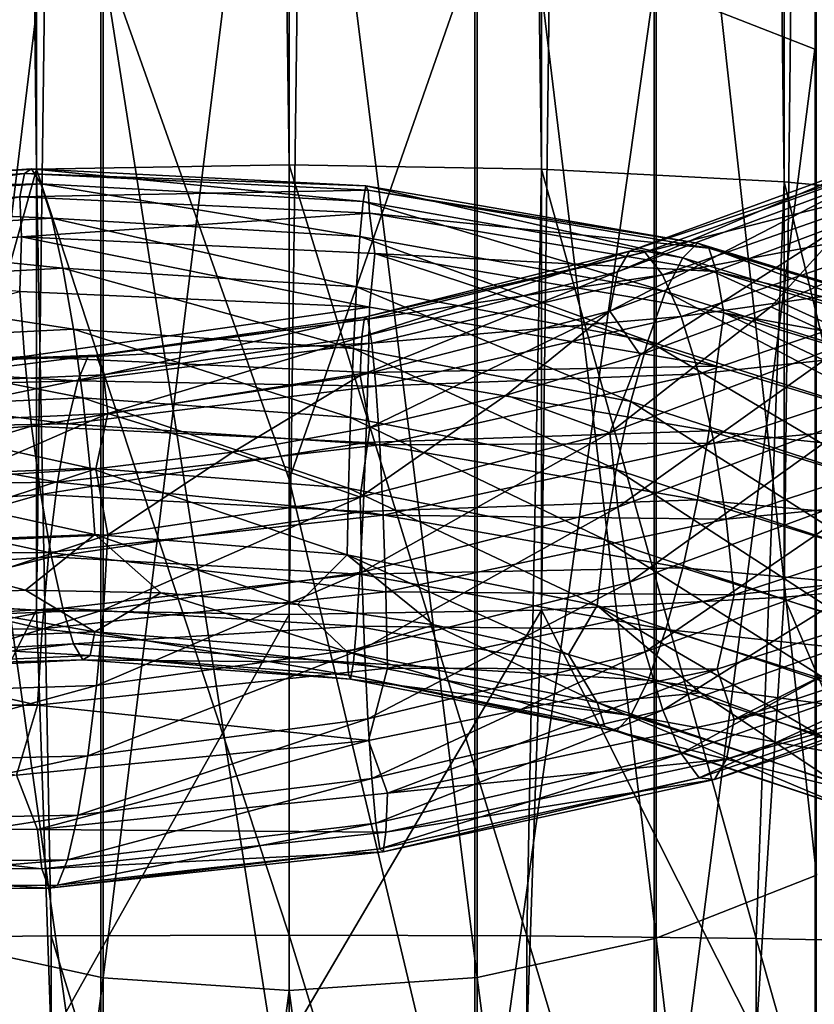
# Model space of a CAD drawing. Header units: metres. Extents: x -40 to 117, y -433 to 89.
# Tile 118 of 256: x -3 to 5, y -324 to -314. Entities that reach past the tile are written whole.
import ezdxf

# ---------------------------------------------------------------- set-up
doc = ezdxf.new("R2010")
doc.units = ezdxf.units.M
doc.layers.add('solid_506114_24501146', color=7, linetype='CONTINUOUS')
doc.layers.add('solid_506114_24501146_02', color=7, linetype='CONTINUOUS')

msp = doc.modelspace()

# ---------------------------------------------------------------- linework, layer by layer
at = {"layer": 'solid_506114_24501146'}
for points in [[(0, -315.351715, 287.333771), (0, -120.55674, 252.986145), (-2.536174, -120.600121, 252.740158)], [(2.536174, -315.395081, 287.087769), (2.536174, -120.600121, 252.740158), (0, -120.55674, 252.986145)], [(2.536174, -315.395081, 287.087769), (0, -120.55674, 252.986145), (0, -315.351715, 287.333771)], [(-2.536174, -315.395081, 287.087769), (-2.536174, -120.600121, 252.740158), (-4.974885, -120.728577, 252.011612)], [(-2.536174, -315.395081, 287.087769), (0, -315.351715, 287.333771), (-2.536174, -120.600121, 252.740158)], [(4.974885, -315.52356, 286.359222), (4.974885, -120.728577, 252.011612), (2.536174, -120.600121, 252.740158)], [(2.536174, -315.395081, 287.087769), (4.974885, -315.52356, 286.359222), (2.536174, -120.600121, 252.740158)], [(-4.974885, -315.52356, 286.359222), (-2.536174, -315.395081, 287.087769), (-4.974885, -120.728577, 252.011612)], [(7.222413, -315.732147, 285.176147), (7.222413, -120.937187, 250.828537), (4.974885, -120.728577, 252.011612)], [(4.974885, -315.52356, 286.359222), (7.222413, -315.732147, 285.176147), (4.974885, -120.728577, 252.011612)], [(4.974885, -319.694733, 262.703278), (4.974885, -124.899757, 228.355682), (7.222413, -124.691147, 229.538757)], [(7.222413, -319.486115, 263.886383), (4.974885, -319.694733, 262.703278), (7.222413, -124.691147, 229.538757)], [(-4.974885, -319.694733, 262.703278), (-4.974885, -124.899757, 228.355682), (-2.536174, -125.028221, 227.627151)], [(2.536174, -319.823181, 261.974762), (2.536174, -125.028221, 227.627151), (4.974885, -124.899757, 228.355682)], [(4.974885, -319.694733, 262.703278), (2.536174, -319.823181, 261.974762), (4.974885, -124.899757, 228.355682)], [(-2.536174, -319.823181, 261.974762), (-4.974885, -319.694733, 262.703278), (-2.536174, -125.028221, 227.627151)], [(-2.536174, -319.823181, 261.974762), (-2.536174, -125.028221, 227.627151), (0, -125.071594, 227.381149)], [(0, -319.866577, 261.72876), (-2.536174, -319.823181, 261.974762), (0, -125.071594, 227.381149)], [(0, -319.866577, 261.72876), (0, -125.071594, 227.381149), (2.536174, -125.028221, 227.627151)], [(2.536174, -319.823181, 261.974762), (0, -319.866577, 261.72876), (2.536174, -125.028221, 227.627151)], [(5.284738, -300.017365, 956.462585), (5.284738, -314.188507, 947.020264), (3.669097, -313.55835, 946.230042)], [(3.68973, -307.90921, 968.418152), (5.302645, -322.487976, 957.42749), (5.302645, -307.350098, 967.571167)], [(-3.669097, -307.914612, 968.426453), (-3.669097, -323.126953, 958.228821), (-1.869106, -308.258942, 968.94812)], [(1.891428, -308.256226, 968.943848), (3.68973, -323.120819, 958.221008), (3.68973, -307.90921, 968.418152)], [(3.68973, -307.90921, 968.418152), (3.68973, -323.120819, 958.221008), (5.302645, -322.487976, 957.42749)], [(-3.669097, -323.126953, 958.228821), (-1.869106, -323.516663, 958.717529), (-1.869106, -308.258942, 968.94812)], [(-1.869106, -308.258942, 968.94812), (-1.869106, -323.516663, 958.717529), (0, -308.373718, 969.121826)], [(0, -308.373718, 969.121826), (1.891428, -323.51358, 958.713501), (1.891428, -308.256226, 968.943848)], [(1.891428, -308.256226, 968.943848), (1.891428, -323.51358, 958.713501), (3.68973, -323.120819, 958.221008)], [(-1.869106, -323.516663, 958.717529), (0, -323.646545, 958.880249), (0, -308.373718, 969.121826)], [(0, -308.373718, 969.121826), (0, -323.646545, 958.880249), (1.891428, -323.51358, 958.713501)], [(-1.891428, -313.171631, 945.745239), (0, -311.520325, 946.677429), (0, -318.512146, 941.423157)], [(0, -318.512146, 941.423157), (0, -311.520325, 946.677429), (1.869106, -313.168549, 945.741272)], [(-1.891428, -313.171631, 945.745239), (-1.891428, -326.34671, 935.188843), (-3.68973, -313.564484, 946.237854)], [(-1.891428, -313.171631, 945.745239), (0, -318.512146, 941.423157), (0, -325.256775, 935.855042)], [(-1.891428, -313.171631, 945.745239), (0, -325.256775, 935.855042), (-1.891428, -326.34671, 935.188843)], [(0, -318.512146, 941.423157), (1.869106, -313.168549, 945.741272), (1.869106, -326.343292, 935.18512)], [(3.669097, -313.55835, 946.230042), (1.869106, -326.343292, 935.18512), (1.869106, -313.168549, 945.741272)], [(-1.891428, -326.34671, 935.188843), (-3.68973, -326.782135, 935.644287), (-3.68973, -313.564484, 946.237854)], [(3.669097, -313.55835, 946.230042), (3.669097, -326.77533, 935.637024), (1.869106, -326.343292, 935.18512)], [(5.284738, -314.188507, 947.020264), (3.669097, -326.77533, 935.637024), (3.669097, -313.55835, 946.230042)], [(5.284738, -314.188507, 947.020264), (5.284738, -327.473846, 936.367676), (3.669097, -326.77533, 935.637024)], [(3.302463, -316.427307, 970.688049), (3.422533, -316.220184, 971.417542), (5.968535, -315.289032, 970.979553)], [(5.759145, -315.513062, 970.277588), (3.302463, -316.427307, 970.688049), (5.968535, -315.289032, 970.979553)], [(3.422533, -316.220184, 971.417542), (3.577036, -316.228088, 972.172424), (6.237971, -315.274628, 971.700378)], [(5.968535, -315.289032, 970.979553), (3.422533, -316.220184, 971.417542), (6.237971, -315.274628, 971.700378)], [(6.237971, -315.274628, 971.700378), (3.577036, -316.228088, 972.172424), (6.548428, -315.477509, 972.385986)], [(0, -323.087891, 288.167877), (0, -315.351715, 287.333771), (-2.536174, -315.395081, 287.087769)], [(2.388744, -323.096802, 287.946716), (2.536174, -315.395081, 287.087769), (0, -315.351715, 287.333771)], [(2.388744, -323.096802, 287.946716), (0, -315.351715, 287.333771), (0, -323.087891, 288.167877)], [(-2.659271, -315.440155, 931.529236), (-2.706506, -315.672882, 930.902405), (-6.127386, -315.928131, 931.771179)], [(-6.020447, -315.68277, 932.388184), (-2.659271, -315.440155, 931.529236), (-6.127386, -315.928131, 931.771179)], [(-2.586402, -315.391785, 932.229553), (-2.659271, -315.440155, 931.529236), (-6.020447, -315.68277, 932.388184)], [(-5.855476, -315.616974, 933.072815), (-2.586402, -315.391785, 932.229553), (-6.020447, -315.68277, 932.388184)], [(-2.492743, -315.542725, 932.94812), (-2.586402, -315.391785, 932.229553), (-5.855476, -315.616974, 933.072815)], [(-4.696142, -323.12323, 287.29071), (-2.536174, -315.395081, 287.087769), (-4.974885, -315.52356, 286.359222)], [(-4.696142, -323.12323, 287.29071), (-2.388744, -323.096802, 287.946716), (-2.536174, -315.395081, 287.087769)], [(-2.659271, -315.440155, 931.529236), (0.794758, -315.606903, 931.157959), (-2.706506, -315.672882, 930.902405)], [(-2.586402, -315.391785, 932.229553), (0.77298, -315.563416, 931.861694), (-2.659271, -315.440155, 931.529236)], [(0.77298, -315.563416, 931.861694), (0.794758, -315.606903, 931.157959), (-2.659271, -315.440155, 931.529236)], [(0.744989, -315.720032, 932.584473), (0.77298, -315.563416, 931.861694), (-2.586402, -315.391785, 932.229553)], [(-2.492743, -315.542725, 932.94812), (0.744989, -315.720032, 932.584473), (-2.586402, -315.391785, 932.229553)], [(-2.388744, -323.096802, 287.946716), (0, -323.087891, 288.167877), (-2.536174, -315.395081, 287.087769)], [(2.388744, -323.096802, 287.946716), (4.696142, -323.12323, 287.29071), (2.536174, -315.395081, 287.087769)], [(4.696142, -323.12323, 287.29071), (4.974885, -315.52356, 286.359222), (2.536174, -315.395081, 287.087769)], [(3.577036, -316.228088, 972.172424), (3.755061, -316.457123, 972.89624), (6.548428, -315.477509, 972.385986)], [(6.548428, -315.477509, 972.385986), (3.755061, -316.457123, 972.89624), (6.872876, -315.86911, 972.984619)], [(-5.643436, -315.746948, 933.770691), (-2.492743, -315.542725, 932.94812), (-5.855476, -315.616974, 933.072815)], [(-2.384926, -315.887543, 933.630737), (-2.492743, -315.542725, 932.94812), (-5.643436, -315.746948, 933.770691)], [(0.712766, -316.070923, 933.271729), (0.744989, -315.720032, 932.584473), (-2.492743, -315.542725, 932.94812)], [(-2.384926, -315.887543, 933.630737), (0.712766, -316.070923, 933.271729), (-2.492743, -315.542725, 932.94812)], [(0.744989, -315.720032, 932.584473), (3.956339, -316.285645, 932.682068), (0.77298, -315.563416, 931.861694)], [(0.77298, -315.563416, 931.861694), (4.10499, -316.138916, 931.97168), (0.794758, -315.606903, 931.157959)], [(3.956339, -316.285645, 932.682068), (4.10499, -316.138916, 931.97168), (0.77298, -315.563416, 931.861694)], [(3.224822, -316.820862, 970.041077), (3.302463, -316.427307, 970.688049), (5.759145, -315.513062, 970.277588)], [(5.623748, -315.917053, 969.649658), (3.224822, -316.820862, 970.041077), (5.759145, -315.513062, 970.277588)], [(4.696142, -323.12323, 287.29071), (6.843618, -323.16629, 286.22229), (4.974885, -315.52356, 286.359222)], [(6.843618, -323.16629, 286.22229), (7.222413, -315.732147, 285.176147), (4.974885, -315.52356, 286.359222)], [(-6.127386, -315.928131, 931.771179), (-2.706506, -315.672882, 930.902405), (-6.124344, -316.331482, 931.262268)], [(-2.706506, -315.672882, 930.902405), (-2.687808, -316.074921, 930.39801), (-6.124344, -316.331482, 931.262268)], [(0.794758, -315.606903, 931.157959), (0.808875, -315.835907, 930.528687), (-2.706506, -315.672882, 930.902405)], [(-2.706506, -315.672882, 930.902405), (0.808875, -315.835907, 930.528687), (-2.687808, -316.074921, 930.39801)], [(0.794758, -315.606903, 931.157959), (4.220643, -316.190277, 931.276794), (0.808875, -315.835907, 930.528687)], [(4.10499, -316.138916, 931.97168), (4.220643, -316.190277, 931.276794), (0.794758, -315.606903, 931.157959)], [(-5.399345, -316.068695, 934.42926), (-2.384926, -315.887543, 933.630737), (-5.643436, -315.746948, 933.770691)], [(0.712766, -316.070923, 933.271729), (3.785219, -316.625275, 933.35437), (0.744989, -315.720032, 932.584473)], [(3.785219, -316.625275, 933.35437), (3.956339, -316.285645, 932.682068), (0.744989, -315.720032, 932.584473)], [(0.808875, -315.835907, 930.528687), (0.862683, -316.241455, 930.027649), (-2.687808, -316.074921, 930.39801)], [(0.808875, -315.835907, 930.528687), (4.295612, -316.424622, 930.652405), (0.862683, -316.241455, 930.027649)], [(4.220643, -316.190277, 931.276794), (4.295612, -316.424622, 930.652405), (0.808875, -315.835907, 930.528687)], [(3.755061, -316.457123, 972.89624), (3.941109, -316.876495, 973.533752), (6.872876, -315.86911, 972.984619)], [(6.872876, -315.86911, 972.984619), (3.941109, -316.876495, 973.533752), (7.183582, -316.417542, 973.44397)], [(-2.272341, -316.388092, 934.225525), (-2.384926, -315.887543, 933.630737), (-5.399345, -316.068695, 934.42926)], [(0.679119, -316.577423, 933.871094), (0.712766, -316.070923, 933.271729), (-2.384926, -315.887543, 933.630737)], [(-2.272341, -316.388092, 934.225525), (0.679119, -316.577423, 933.871094), (-2.384926, -315.887543, 933.630737)], [(5.623748, -315.917053, 969.649658), (3.528167, -317.25943, 969.507568), (3.224822, -316.820862, 970.041077)], [(5.623748, -315.917053, 969.649658), (4.842569, -316.776764, 969.31543), (3.528167, -317.25943, 969.507568)], [(5.623748, -315.917053, 969.649658), (6.105349, -316.221436, 969.013794), (4.842569, -316.776764, 969.31543)], [(-6.124344, -316.331482, 931.262268), (-2.687808, -316.074921, 930.39801), (-2.7068, -316.622314, 930.082336)], [(-5.144458, -316.545959, 934.998657), (-2.272341, -316.388092, 934.225525), (-5.399345, -316.068695, 934.42926)], [(-2.687808, -316.074921, 930.39801), (0.808963, -316.782745, 929.70752), (-2.7068, -316.622314, 930.082336)], [(-2.687808, -316.074921, 930.39801), (0.862683, -316.241455, 930.027649), (0.808963, -316.782745, 929.70752)], [(0.679119, -316.577423, 933.871094), (3.60653, -317.120148, 933.937561), (0.712766, -316.070923, 933.271729)], [(3.60653, -317.120148, 933.937561), (3.785219, -316.625275, 933.35437), (0.712766, -316.070923, 933.271729)], [(3.956339, -316.285645, 932.682068), (7.030647, -317.232605, 933.227295), (4.10499, -316.138916, 931.97168)], [(4.10499, -316.138916, 931.97168), (7.294808, -317.111053, 932.545288), (4.220643, -316.190277, 931.276794)], [(7.030647, -317.232605, 933.227295), (7.294808, -317.111053, 932.545288), (4.10499, -316.138916, 931.97168)], [(0.731427, -317.080353, 970.705322), (0.75802, -316.881836, 971.447327), (3.422533, -316.220184, 971.417542)], [(3.302463, -316.427307, 970.688049), (0.731427, -317.080353, 970.705322), (3.422533, -316.220184, 971.417542)], [(3.422533, -316.220184, 971.417542), (0.75802, -316.881836, 971.447327), (3.577036, -316.228088, 972.172424)], [(0.75802, -316.881836, 971.447327), (0.792239, -316.900757, 972.217346), (3.577036, -316.228088, 972.172424)], [(3.577036, -316.228088, 972.172424), (0.792239, -316.900757, 972.217346), (3.755061, -316.457123, 972.89624)], [(0.862683, -316.241455, 930.027649), (4.296079, -317.372314, 929.827209), (0.808963, -316.782745, 929.70752)], [(0.862683, -316.241455, 930.027649), (4.368912, -316.838074, 930.158508), (4.296079, -317.372314, 929.827209)], [(4.295612, -316.424622, 930.652405), (4.368912, -316.838074, 930.158508), (0.862683, -316.241455, 930.027649)], [(4.220643, -316.190277, 931.276794), (7.50033, -317.182831, 931.871216), (4.295612, -316.424622, 930.652405)], [(7.294808, -317.111053, 932.545288), (7.50033, -317.182831, 931.871216), (4.220643, -316.190277, 931.276794)], [(5.624595, -317.136963, 968.830078), (4.842569, -316.776764, 969.31543), (6.105349, -316.221436, 969.013794)], [(3.785219, -316.625275, 933.35437), (6.726556, -317.544037, 933.865662), (3.956339, -316.285645, 932.682068)], [(6.726556, -317.544037, 933.865662), (7.030647, -317.232605, 933.227295), (3.956339, -316.285645, 932.682068)], [(-2.164611, -317.003265, 934.680054), (-2.272341, -316.388092, 934.225525), (-5.144458, -316.545959, 934.998657)], [(0.646922, -317.197998, 934.329956), (0.679119, -316.577423, 933.871094), (-2.272341, -316.388092, 934.225525)], [(-2.164611, -317.003265, 934.680054), (0.646922, -317.197998, 934.329956), (-2.272341, -316.388092, 934.225525)], [(0.714231, -317.468323, 970.049316), (0.731427, -317.080353, 970.705322), (3.302463, -316.427307, 970.688049)], [(3.224822, -316.820862, 970.041077), (0.714231, -317.468323, 970.049316), (3.302463, -316.427307, 970.688049)], [(0.792239, -316.900757, 972.217346), (0.831668, -317.142517, 972.957703), (3.755061, -316.457123, 972.89624)], [(3.755061, -316.457123, 972.89624), (0.831668, -317.142517, 972.957703), (3.941109, -316.876495, 973.533752)], [(3.941109, -316.876495, 973.533752), (4.119277, -317.452148, 974.029419), (7.183582, -316.417542, 973.44397)], [(4.295612, -316.424622, 930.652405), (7.633556, -317.431335, 931.25885), (4.368912, -316.838074, 930.158508)], [(7.50033, -317.182831, 931.871216), (7.633556, -317.431335, 931.25885), (4.295612, -316.424622, 930.652405)], [(-4.900563, -317.139618, 935.428833), (-2.164611, -317.003265, 934.680054), (-5.144458, -316.545959, 934.998657)], [(-2.7068, -316.622314, 930.082336), (-2.659817, -317.276062, 929.943665), (-6.021683, -317.530273, 930.799438)], [(-2.7068, -316.622314, 930.082336), (0.808963, -316.782745, 929.70752), (-2.659817, -317.276062, 929.943665)], [(0.646922, -317.197998, 934.329956), (3.435546, -317.729645, 934.380432), (0.679119, -316.577423, 933.871094)], [(3.435546, -317.729645, 934.380432), (3.60653, -317.120148, 933.937561), (0.679119, -316.577423, 933.871094)], [(3.60653, -317.120148, 933.937561), (6.409015, -318.009979, 934.412415), (3.785219, -316.625275, 933.35437)], [(6.409015, -318.009979, 934.412415), (6.726556, -317.544037, 933.865662), (3.785219, -316.625275, 933.35437)], [(0.808963, -316.782745, 929.70752), (0.794921, -317.437836, 929.57019), (-2.659817, -317.276062, 929.943665)], [(3.224822, -316.820862, 970.041077), (0.813163, -317.990814, 969.548889), (0.714231, -317.468323, 970.049316)], [(0.808963, -316.782745, 929.70752), (4.296079, -317.372314, 929.827209), (0.794921, -317.437836, 929.57019)], [(3.224822, -316.820862, 970.041077), (2.18156, -317.664581, 969.586121), (0.813163, -317.990814, 969.548889)], [(3.224822, -316.820862, 970.041077), (3.528167, -317.25943, 969.507568), (2.18156, -317.664581, 969.586121)], [(3.225308, -318.043549, 969.215271), (3.528167, -317.25943, 969.507568), (4.842569, -316.776764, 969.31543)], [(5.624595, -317.136963, 968.830078), (3.225308, -318.043549, 969.215271), (4.842569, -316.776764, 969.31543)], [(4.368912, -316.838074, 930.158508), (7.634385, -318.383301, 930.426697), (4.296079, -317.372314, 929.827209)], [(7.633556, -317.431335, 931.25885), (7.734337, -317.860474, 930.775574), (4.368912, -316.838074, 930.158508)], [(0.792239, -316.900757, 972.217346), (-2.020523, -317.281494, 971.825195), (0.831668, -317.142517, 972.957703)], [(-1.933251, -317.263245, 971.059448), (-2.020523, -317.281494, 971.825195), (0.792239, -316.900757, 972.217346)], [(0.75802, -316.881836, 971.447327), (-1.933251, -317.263245, 971.059448), (0.792239, -316.900757, 972.217346)], [(-1.865428, -317.461853, 970.320313), (-1.933251, -317.263245, 971.059448), (0.75802, -316.881836, 971.447327)], [(0.731427, -317.080353, 970.705322), (-1.865428, -317.461853, 970.320313), (0.75802, -316.881836, 971.447327)], [(0.831668, -317.142517, 972.957703), (0.872874, -317.575256, 973.611938), (3.941109, -316.876495, 973.533752)], [(3.941109, -316.876495, 973.533752), (0.872874, -317.575256, 973.611938), (4.119277, -317.452148, 974.029419)], [(-2.071115, -317.690643, 934.944885), (-2.164611, -317.003265, 934.680054), (-4.900563, -317.139618, 935.428833)], [(0.61898, -317.889679, 934.598206), (0.646922, -317.197998, 934.329956), (-2.164611, -317.003265, 934.680054)], [(-2.071115, -317.690643, 934.944885), (0.61898, -317.889679, 934.598206), (-2.164611, -317.003265, 934.680054)], [(-4.688893, -317.809052, 935.672363), (-2.071115, -317.690643, 934.944885), (-4.900563, -317.139618, 935.428833)], [(0.831668, -317.142517, 972.957703), (-2.121082, -317.522034, 972.56012), (0.872874, -317.575256, 973.611938)], [(-2.020523, -317.281494, 971.825195), (-2.121082, -317.522034, 972.56012), (0.831668, -317.142517, 972.957703)], [(-1.821572, -317.849304, 969.665649), (-1.865428, -317.461853, 970.320313), (0.731427, -317.080353, 970.705322)], [(0.714231, -317.468323, 970.049316), (-1.821572, -317.849304, 969.665649), (0.731427, -317.080353, 970.705322)], [(3.303365, -318.79071, 969.091675), (3.225308, -318.043549, 969.215271), (5.624595, -317.136963, 968.830078)], [(5.760718, -317.870911, 968.693298), (3.303365, -318.79071, 969.091675), (5.624595, -317.136963, 968.830078)], [(3.435546, -317.729645, 934.380432), (6.105168, -318.592224, 934.819641), (3.60653, -317.120148, 933.937561)], [(6.105168, -318.592224, 934.819641), (6.409015, -318.009979, 934.412415), (3.60653, -317.120148, 933.937561)], [(-1.933251, -317.263245, 971.059448), (-4.557037, -317.363953, 970.259949), (-2.020523, -317.281494, 971.825195)], [(-4.397166, -317.57135, 969.538879), (-4.557037, -317.363953, 970.259949), (-1.933251, -317.263245, 971.059448)], [(-1.865428, -317.461853, 970.320313), (-4.397166, -317.57135, 969.538879), (-1.933251, -317.263245, 971.059448)], [(0.61898, -317.889679, 934.598206), (3.287155, -318.411713, 934.634277), (0.646922, -317.197998, 934.329956)], [(3.287155, -318.411713, 934.634277), (3.435546, -317.729645, 934.380432), (0.646922, -317.197998, 934.329956)], [(3.225308, -318.043549, 969.215271), (2.18156, -317.664581, 969.586121), (3.528167, -317.25943, 969.507568)], [(-6.021683, -317.530273, 930.799438), (-2.659817, -317.276062, 929.943665), (-5.857185, -318.216797, 930.837219)], [(-2.659817, -317.276062, 929.943665), (-2.587157, -317.975647, 929.998169), (-5.857185, -318.216797, 930.837219)], [(-2.020523, -317.281494, 971.825195), (-4.762754, -317.369781, 971.002197), (-2.121082, -317.522034, 972.56012)], [(-4.557037, -317.363953, 970.259949), (-4.762754, -317.369781, 971.002197), (-2.020523, -317.281494, 971.825195)], [(-2.659817, -317.276062, 929.943665), (0.794921, -317.437836, 929.57019), (-2.587157, -317.975647, 929.998169)], [(-4.762754, -317.369781, 971.002197), (-4.999791, -317.595062, 971.710022), (-2.121082, -317.522034, 972.56012)], [(-4.293789, -317.963379, 968.89563), (-4.397166, -317.57135, 969.538879), (-1.865428, -317.461853, 970.320313)], [(-1.821572, -317.849304, 969.665649), (-4.293789, -317.963379, 968.89563), (-1.865428, -317.461853, 970.320313)], [(0.794921, -317.437836, 929.57019), (0.773206, -318.14032, 929.627136), (-2.587157, -317.975647, 929.998169)], [(0.794921, -317.437836, 929.57019), (4.221509, -318.022797, 929.681335), (0.773206, -318.14032, 929.627136)], [(4.296079, -317.372314, 929.827209), (4.221509, -318.022797, 929.681335), (0.794921, -317.437836, 929.57019)], [(0.872874, -317.575256, 973.611938), (0.912335, -318.163757, 974.122864), (4.119277, -317.452148, 974.029419)], [(4.119277, -317.452148, 974.029419), (0.912335, -318.163757, 974.122864), (4.274049, -318.147858, 974.330078)], [(4.296079, -317.372314, 929.827209), (7.634385, -318.383301, 930.426697), (4.221509, -318.022797, 929.681335)], [(-2.121082, -317.522034, 972.56012), (-4.999791, -317.595062, 971.710022), (-2.226173, -317.953064, 973.208252)], [(-2.121082, -317.522034, 972.56012), (-2.226173, -317.953064, 973.208252), (0.872874, -317.575256, 973.611938)], [(0.714231, -317.468323, 970.049316), (-0.565954, -318.237885, 969.395142), (-1.821572, -317.849304, 969.665649)], [(0.714231, -317.468323, 970.049316), (0.813163, -317.990814, 969.548889), (-0.565954, -318.237885, 969.395142)], [(-4.999791, -317.595062, 971.710022), (-5.24751, -318.009308, 972.329651), (-2.226173, -317.953064, 973.208252)], [(0.872874, -317.575256, 973.611938), (-2.226173, -317.953064, 973.208252), (0.912335, -318.163757, 974.122864)], [(-1.998455, -318.397644, 935.003479), (-2.071115, -317.690643, 934.944885), (-4.688893, -317.809052, 935.672363)], [(0.597265, -318.599609, 934.659241), (0.61898, -317.889679, 934.598206), (-2.071115, -317.690643, 934.944885)], [(-1.998455, -318.397644, 935.003479), (0.597265, -318.599609, 934.659241), (-2.071115, -317.690643, 934.944885)], [(0.714339, -318.691071, 969.219116), (0.813163, -317.990814, 969.548889), (2.18156, -317.664581, 969.586121)], [(3.225308, -318.043549, 969.215271), (0.714339, -318.691071, 969.219116), (2.18156, -317.664581, 969.586121)], [(3.287155, -318.411713, 934.634277), (5.841468, -319.251007, 935.041687), (3.435546, -317.729645, 934.380432)], [(5.841468, -319.251007, 935.041687), (6.105168, -318.592224, 934.819641), (3.435546, -317.729645, 934.380432)], [(-4.524396, -318.502869, 935.714355), (-1.998455, -318.397644, 935.003479), (-4.688893, -317.809052, 935.672363)], [(-1.821572, -317.849304, 969.665649), (-3.293272, -318.492706, 968.74176), (-4.293789, -317.963379, 968.89563)], [(-1.821572, -317.849304, 969.665649), (-1.940668, -318.405304, 969.125549), (-3.293272, -318.492706, 968.74176)], [(-1.821572, -317.849304, 969.665649), (-0.565954, -318.237885, 969.395142), (-1.940668, -318.405304, 969.125549)], [(-2.226173, -317.953064, 973.208252), (-5.24751, -318.009308, 972.329651), (-2.326813, -318.539551, 973.713074)], [(-2.226173, -317.953064, 973.208252), (-2.326813, -318.539551, 973.713074), (0.912335, -318.163757, 974.122864)], [(0.597265, -318.599609, 934.659241), (3.171834, -319.114166, 934.683472), (0.61898, -317.889679, 934.598206)], [(3.171834, -319.114166, 934.683472), (3.287155, -318.411713, 934.634277), (0.61898, -317.889679, 934.598206)], [(3.423781, -319.544769, 969.171875), (3.303365, -318.79071, 969.091675), (5.760718, -317.870911, 968.693298)], [(5.970711, -318.605377, 968.75116), (3.423781, -319.544769, 969.171875), (5.760718, -317.870911, 968.693298)], [(-5.857185, -318.216797, 930.837219), (-2.587157, -317.975647, 929.998169), (-5.645516, -318.887085, 931.070374)], [(-2.587157, -317.975647, 929.998169), (-2.493661, -318.664154, 930.252441), (-5.645516, -318.887085, 931.070374)], [(-5.24751, -318.009308, 972.329651), (-5.484738, -318.578857, 972.807129), (-2.326813, -318.539551, 973.713074)], [(-2.587157, -317.975647, 929.998169), (0.773206, -318.14032, 929.627136), (-2.493661, -318.664154, 930.252441)], [(0.714339, -318.691071, 969.219116), (-0.565954, -318.237885, 969.395142), (0.813163, -317.990814, 969.548889)], [(0.731627, -319.44397, 969.100342), (0.714339, -318.691071, 969.219116), (3.225308, -318.043549, 969.215271)], [(3.303365, -318.79071, 969.091675), (0.731627, -319.44397, 969.100342), (3.225308, -318.043549, 969.215271)], [(4.221509, -318.022797, 929.681335), (4.106188, -318.717865, 929.72644), (0.773206, -318.14032, 929.627136)], [(4.221509, -318.022797, 929.681335), (7.50187, -319.023346, 930.262634), (4.106188, -318.717865, 929.72644)], [(7.634385, -318.383301, 930.426697), (7.50187, -319.023346, 930.262634), (4.221509, -318.022797, 929.681335)], [(0.773206, -318.14032, 929.627136), (0.745263, -318.83316, 929.884827), (-2.493661, -318.664154, 930.252441)], [(0.773206, -318.14032, 929.627136), (4.106188, -318.717865, 929.72644), (0.745263, -318.83316, 929.884827)], [(0.912335, -318.163757, 974.122864), (0.946613, -318.870789, 974.435974), (4.274049, -318.147858, 974.330078)], [(4.274049, -318.147858, 974.330078), (0.946613, -318.870789, 974.435974), (4.394465, -318.909454, 974.416382)], [(0.912335, -318.163757, 974.122864), (-2.326813, -318.539551, 973.713074), (0.946613, -318.870789, 974.435974)], [(-1.821846, -319.069397, 968.832764), (-1.940668, -318.405304, 969.125549), (-0.565954, -318.237885, 969.395142)], [(0.714339, -318.691071, 969.219116), (-1.821846, -319.069397, 968.832764), (-0.565954, -318.237885, 969.395142)], [(-1.951472, -319.064758, 934.861206), (-1.998455, -318.397644, 935.003479), (-4.524396, -318.502869, 935.714355)], [(-4.294435, -319.178101, 968.061951), (-3.293272, -318.492706, 968.74176), (-1.940668, -318.405304, 969.125549)], [(-1.821846, -319.069397, 968.832764), (-4.294435, -319.178101, 968.061951), (-1.940668, -318.405304, 969.125549)], [(0.583223, -319.268097, 934.51825), (0.597265, -318.599609, 934.659241), (-1.998455, -318.397644, 935.003479)], [(-1.951472, -319.064758, 934.861206), (0.583223, -319.268097, 934.51825), (-1.998455, -318.397644, 935.003479)], [(3.171834, -319.114166, 934.683472), (5.636536, -319.93576, 935.065247), (3.287155, -318.411713, 934.634277)], [(5.636536, -319.93576, 935.065247), (5.841468, -319.251007, 935.041687), (3.287155, -318.411713, 934.634277)], [(-2.326813, -318.539551, 973.713074), (-5.484738, -318.578857, 972.807129), (-2.414238, -319.244354, 974.020447)], [(-4.418028, -319.162476, 935.561279), (-1.951472, -319.064758, 934.861206), (-4.524396, -318.502869, 935.714355)], [(-2.326813, -318.539551, 973.713074), (-2.414238, -319.244354, 974.020447), (0.946613, -318.870789, 974.435974)], [(0, -325.256775, 935.855042), (0, -318.512146, 941.423157), (1.869106, -326.343292, 935.18512)], [(-5.484738, -318.578857, 972.807129), (-5.690814, -319.267944, 973.090759), (-2.414238, -319.244354, 974.020447)], [(0.583223, -319.268097, 934.51825), (3.097265, -319.777832, 934.534119), (0.597265, -318.599609, 934.659241)], [(3.097265, -319.777832, 934.534119), (3.171834, -319.114166, 934.683472), (0.597265, -318.599609, 934.659241)], [(3.578553, -320.242065, 969.461182), (3.423781, -319.544769, 969.171875), (5.970711, -318.605377, 968.75116)], [(6.240618, -319.277985, 969.010437), (3.578553, -320.242065, 969.461182), (5.970711, -318.605377, 968.75116)], [(-5.645516, -318.887085, 931.070374), (-2.493661, -318.664154, 930.252441), (-5.401621, -319.489624, 931.487427)], [(-2.493661, -318.664154, 930.252441), (-2.385931, -319.288757, 930.693359), (-5.401621, -319.489624, 931.487427)], [(-2.493661, -318.664154, 930.252441), (0.745263, -318.83316, 929.884827), (-2.385931, -319.288757, 930.693359)], [(-1.865938, -319.820282, 968.710266), (-1.821846, -319.069397, 968.832764), (0.714339, -318.691071, 969.219116)], [(0.731627, -319.44397, 969.100342), (-1.865938, -319.820282, 968.710266), (0.714339, -318.691071, 969.219116)], [(4.106188, -318.717865, 929.72644), (3.957797, -319.400909, 929.969788), (0.745263, -318.83316, 929.884827)], [(4.106188, -318.717865, 929.72644), (7.296937, -319.700806, 930.281921), (3.957797, -319.400909, 929.969788)], [(7.50187, -319.023346, 930.262634), (7.296937, -319.700806, 930.281921), (4.106188, -318.717865, 929.72644)], [(0.745263, -318.83316, 929.884827), (0.713067, -319.463226, 930.329895), (-2.385931, -319.288757, 930.693359)], [(0.745263, -318.83316, 929.884827), (3.957797, -319.400909, 929.969788), (0.713067, -319.463226, 930.329895)], [(0.758297, -320.20694, 969.189331), (0.731627, -319.44397, 969.100342), (3.303365, -318.79071, 969.091675)], [(3.423781, -319.544769, 969.171875), (0.758297, -320.20694, 969.189331), (3.303365, -318.79071, 969.091675)], [(0.946613, -318.870789, 974.435974), (-2.414238, -319.244354, 974.020447), (0.973283, -319.641388, 974.531128)], [(0.946613, -318.870789, 974.435974), (0.973283, -319.641388, 974.531128), (4.394465, -318.909454, 974.416382)], [(4.394465, -318.909454, 974.416382), (0.973283, -319.641388, 974.531128), (4.472522, -319.670654, 974.291809)], [(-4.418028, -319.162476, 935.561279), (-2.646697, -319.624023, 934.692749), (-1.951472, -319.064758, 934.861206)], [(-4.398367, -319.91925, 967.927307), (-4.294435, -319.178101, 968.061951), (-1.821846, -319.069397, 968.832764)], [(-1.865938, -319.820282, 968.710266), (-4.398367, -319.91925, 967.927307), (-1.821846, -319.069397, 968.832764)], [(-1.951472, -319.064758, 934.861206), (-2.646697, -319.624023, 934.692749), (-1.28955, -319.650146, 934.406799)], [(-1.951472, -319.064758, 934.861206), (-1.28955, -319.650146, 934.406799), (0.085084, -319.766113, 934.225403)], [(-1.951472, -319.064758, 934.861206), (0.085084, -319.766113, 934.225403), (0.583223, -319.268097, 934.51825)], [(3.097265, -319.777832, 934.534119), (5.504022, -320.58847, 934.898132), (3.171834, -319.114166, 934.683472)], [(5.504022, -320.58847, 934.898132), (5.636536, -319.93576, 935.065247), (3.171834, -319.114166, 934.683472)], [(-2.414238, -319.244354, 974.020447), (-5.690814, -319.267944, 973.090759), (-2.482256, -320.012695, 974.110657)], [(-4.418028, -319.162476, 935.561279), (-3.973485, -319.686157, 935.082275), (-2.646697, -319.624023, 934.692749)], [(-2.414238, -319.244354, 974.020447), (-2.482256, -320.012695, 974.110657), (0.973283, -319.641388, 974.531128)], [(-5.690814, -319.267944, 973.090759), (-5.851146, -320.022827, 973.162537), (-2.482256, -320.012695, 974.110657)], [(-5.401621, -319.489624, 931.487427), (-2.385931, -319.288757, 930.693359), (-5.146734, -319.980682, 932.044983)], [(-2.385931, -319.288757, 930.693359), (-2.273346, -319.803711, 931.275696), (-5.146734, -319.980682, 932.044983)], [(-2.385931, -319.288757, 930.693359), (0.713067, -319.463226, 930.329895), (-2.273346, -319.803711, 931.275696)], [(0.583223, -319.268097, 934.51825), (0.085084, -319.766113, 934.225403), (1.455627, -319.972321, 934.149963)], [(0.583223, -319.268097, 934.51825), (1.455627, -319.972321, 934.149963), (2.80914, -320.269135, 934.179932)], [(0.583223, -319.268097, 934.51825), (2.80914, -320.269135, 934.179932), (3.097265, -319.777832, 934.534119)], [(3.756721, -320.828033, 969.94397), (3.578553, -320.242065, 969.461182), (6.240618, -319.277985, 969.010437)], [(6.551324, -319.835999, 969.45752), (3.756721, -320.828033, 969.94397), (6.240618, -319.277985, 969.010437)], [(7.665757, -319.335266, 973.359375), (4.302113, -320.415894, 973.983215), (4.473008, -320.922668, 973.446228)], [(3.957797, -319.400909, 929.969788), (3.786814, -320.019531, 930.399109), (0.713067, -319.463226, 930.329895)], [(3.957797, -319.400909, 929.969788), (7.033238, -320.360199, 930.493774), (3.786814, -320.019531, 930.399109)], [(7.296937, -319.700806, 930.281921), (7.033238, -320.360199, 930.493774), (3.957797, -319.400909, 929.969788)], [(0.713067, -319.463226, 930.329895), (0.679419, -319.984253, 930.916748), (-2.273346, -319.803711, 931.275696)], [(-1.933956, -320.581024, 968.794373), (-1.865938, -319.820282, 968.710266), (0.731627, -319.44397, 969.100342)], [(0.758297, -320.20694, 969.189331), (-1.933956, -320.581024, 968.794373), (0.731627, -319.44397, 969.100342)], [(0.713067, -319.463226, 930.329895), (3.786814, -320.019531, 930.399109), (0.679419, -319.984253, 930.916748)], [(6.843618, -324.056396, 264.134552), (4.974885, -319.694733, 262.703278), (7.222413, -319.486115, 263.886383)], [(-1.951766, -320.041504, 934.017578), (-2.646697, -319.624023, 934.692749), (-3.973485, -319.686157, 935.082275)], [(-1.951766, -320.041504, 934.017578), (-1.28955, -319.650146, 934.406799), (-2.646697, -319.624023, 934.692749)], [(0.792576, -320.91571, 969.491028), (0.758297, -320.20694, 969.189331), (3.423781, -319.544769, 969.171875)], [(3.578553, -320.242065, 969.461182), (0.792576, -320.91571, 969.491028), (3.423781, -319.544769, 969.171875)], [(-4.696142, -324.099457, 263.066101), (-4.974885, -319.694733, 262.703278), (-2.536174, -319.823181, 261.974762)], [(-4.418693, -320.144135, 934.71698), (-1.951766, -320.041504, 934.017578), (-3.973485, -319.686157, 935.082275)], [(0.973283, -319.641388, 974.531128), (-2.482256, -320.012695, 974.110657), (0.990571, -320.4086, 974.411194)], [(-1.951766, -320.041504, 934.017578), (0.583311, -320.242462, 933.673218), (-1.28955, -319.650146, 934.406799)], [(0.583311, -320.242462, 933.673218), (0.085084, -319.766113, 934.225403), (-1.28955, -319.650146, 934.406799)], [(0.973283, -319.641388, 974.531128), (0.990571, -320.4086, 974.411194), (4.472522, -319.670654, 974.291809)], [(4.472522, -319.670654, 974.291809), (0.990571, -320.4086, 974.411194), (4.302113, -320.415894, 973.983215)], [(4.696142, -324.099457, 263.066101), (2.536174, -319.823181, 261.974762), (4.974885, -319.694733, 262.703278)], [(6.843618, -324.056396, 264.134552), (4.696142, -324.099457, 263.066101), (4.974885, -319.694733, 262.703278)], [(-5.146734, -319.980682, 932.044983), (-2.273346, -319.803711, 931.275696), (-4.902642, -320.316803, 932.696655)], [(-2.273346, -319.803711, 931.275696), (-2.165529, -320.163391, 931.950989), (-4.902642, -320.316803, 932.696655)], [(-2.388744, -324.125885, 262.410126), (-4.696142, -324.099457, 263.066101), (-2.536174, -319.823181, 261.974762)], [(-4.558699, -320.666626, 967.99292), (-4.398367, -319.91925, 967.927307), (-1.865938, -319.820282, 968.710266)], [(-1.933956, -320.581024, 968.794373), (-4.558699, -320.666626, 967.99292), (-1.865938, -319.820282, 968.710266)], [(-2.388744, -324.125885, 262.410126), (-2.536174, -319.823181, 261.974762), (0, -319.866577, 261.72876)], [(-2.273346, -319.803711, 931.275696), (0.679419, -319.984253, 930.916748), (-2.165529, -320.163391, 931.950989)], [(0, -324.134796, 262.188965), (0, -319.866577, 261.72876), (2.536174, -319.823181, 261.974762)], [(2.388744, -324.125885, 262.410126), (0, -324.134796, 262.188965), (2.536174, -319.823181, 261.974762)], [(0.583311, -320.242462, 933.673218), (1.455627, -319.972321, 934.149963), (0.085084, -319.766113, 934.225403)], [(4.696142, -324.099457, 263.066101), (2.388744, -324.125885, 262.410126), (2.536174, -319.823181, 261.974762)], [(3.097265, -319.777832, 934.534119), (2.80914, -320.269135, 934.179932), (4.136062, -320.656128, 934.313049)], [(3.097265, -319.777832, 934.534119), (4.136062, -320.656128, 934.313049), (5.419967, -321.129913, 934.545471)], [(3.097265, -319.777832, 934.534119), (5.419967, -321.129913, 934.545471), (5.504022, -320.58847, 934.898132)], [(3.94277, -321.262909, 970.570984), (3.756721, -320.828033, 969.94397), (6.551324, -319.835999, 969.45752)], [(6.875772, -320.242126, 970.046387), (3.94277, -321.262909, 970.570984), (6.551324, -319.835999, 969.45752)], [(0, -324.134796, 262.188965), (-2.388744, -324.125885, 262.410126), (0, -319.866577, 261.72876)], [(-5.851146, -320.022827, 973.162537), (-5.955078, -320.777771, 973.026917), (-2.526347, -320.777832, 973.986938)], [(-2.482256, -320.012695, 974.110657), (-5.851146, -320.022827, 973.162537), (-2.526347, -320.777832, 973.986938)], [(-2.482256, -320.012695, 974.110657), (-2.526347, -320.777832, 973.986938), (0.990571, -320.4086, 974.411194)], [(0.679419, -319.984253, 930.916748), (0.647197, -320.350128, 931.596497), (-2.165529, -320.163391, 931.950989)], [(0.583311, -320.242462, 933.673218), (3.097731, -320.752319, 933.685547), (1.455627, -319.972321, 934.149963)], [(0.679419, -319.984253, 930.916748), (3.608125, -320.528564, 930.970032), (0.647197, -320.350128, 931.596497)], [(3.786814, -320.019531, 930.399109), (3.608125, -320.528564, 930.970032), (0.679419, -319.984253, 930.916748)], [(3.097731, -320.752319, 933.685547), (2.80914, -320.269135, 934.179932), (1.455627, -319.972321, 934.149963)], [(3.786814, -320.019531, 930.399109), (6.729391, -320.950806, 930.888062), (3.608125, -320.528564, 930.970032)], [(7.033238, -320.360199, 930.493774), (6.729391, -320.950806, 930.888062), (3.786814, -320.019531, 930.399109)], [(-1.999001, -320.279694, 933.378174), (-1.951766, -320.041504, 934.017578), (-4.418693, -320.144135, 934.71698)], [(-1.999001, -320.279694, 933.378174), (0.597428, -320.47699, 933.031189), (-1.951766, -320.041504, 934.017578)], [(0.597428, -320.47699, 933.031189), (0.583311, -320.242462, 933.673218), (-1.951766, -320.041504, 934.017578)], [(-4.902642, -320.316803, 932.696655), (-2.165529, -320.163391, 931.950989), (-4.690603, -320.457184, 933.395264)], [(-2.165529, -320.163391, 931.950989), (-2.07187, -320.325012, 932.669922), (-4.690603, -320.457184, 933.395264)], [(-4.525632, -320.394531, 934.087646), (-1.999001, -320.279694, 933.378174), (-4.418693, -320.144135, 934.71698)], [(-2.165529, -320.163391, 931.950989), (0.647197, -320.350128, 931.596497), (-2.07187, -320.325012, 932.669922)], [(-2.02138, -321.287506, 969.090332), (-1.933956, -320.581024, 968.794373), (0.758297, -320.20694, 969.189331)], [(0.792576, -320.91571, 969.491028), (-2.02138, -321.287506, 969.090332), (0.758297, -320.20694, 969.189331)], [(-4.690603, -320.457184, 933.395264), (-2.07187, -320.325012, 932.669922), (-4.525632, -320.394531, 934.087646)], [(-2.07187, -320.325012, 932.669922), (-1.999001, -320.279694, 933.378174), (-4.525632, -320.394531, 934.087646)], [(-2.07187, -320.325012, 932.669922), (0.619205, -320.517456, 932.31958), (-1.999001, -320.279694, 933.378174)], [(0.647197, -320.350128, 931.596497), (0.619205, -320.517456, 932.31958), (-2.07187, -320.325012, 932.669922)], [(0.619205, -320.517456, 932.31958), (0.597428, -320.47699, 933.031189), (-1.999001, -320.279694, 933.378174)], [(3.172701, -320.991913, 933.048645), (3.097731, -320.752319, 933.685547), (0.583311, -320.242462, 933.673218)], [(0.597428, -320.47699, 933.031189), (3.172701, -320.991913, 933.048645), (0.583311, -320.242462, 933.673218)], [(0.832036, -321.514862, 969.98877), (0.792576, -320.91571, 969.491028), (3.578553, -320.242065, 969.461182)], [(3.756721, -320.828033, 969.94397), (0.832036, -321.514862, 969.98877), (3.578553, -320.242065, 969.461182)], [(3.097731, -320.752319, 933.685547), (4.136062, -320.656128, 934.313049), (2.80914, -320.269135, 934.179932)], [(4.120794, -321.507721, 971.290039), (3.94277, -321.262909, 970.570984), (6.875772, -320.242126, 970.046387)], [(7.186229, -320.45993, 970.727844), (4.120794, -321.507721, 971.290039), (6.875772, -320.242126, 970.046387)], [(0.990571, -320.4086, 974.411194), (-2.526347, -320.777832, 973.986938), (0.800411, -321.133942, 974.071533)], [(0.647197, -320.350128, 931.596497), (3.437004, -320.882874, 931.635071), (0.619205, -320.517456, 932.31958)], [(3.608125, -320.528564, 930.970032), (3.437004, -320.882874, 931.635071), (0.647197, -320.350128, 931.596497)], [(0.990571, -320.4086, 974.411194), (0.800411, -321.133942, 974.071533), (4.302113, -320.415894, 973.983215)], [(4.302113, -320.415894, 973.983215), (0.800411, -321.133942, 974.071533), (0.990679, -321.661469, 973.560547)], [(4.302113, -320.415894, 973.983215), (0.990679, -321.661469, 973.560547), (4.473008, -320.922668, 973.446228)], [(3.288354, -321.040161, 932.345947), (3.172701, -320.991913, 933.048645), (0.597428, -320.47699, 933.031189)], [(0.619205, -320.517456, 932.31958), (3.288354, -321.040161, 932.345947), (0.597428, -320.47699, 933.031189)], [(3.437004, -320.882874, 931.635071), (3.288354, -321.040161, 932.345947), (0.619205, -320.517456, 932.31958)], [(3.608125, -320.528564, 930.970032), (6.41185, -321.429993, 931.423279), (3.437004, -320.882874, 931.635071)], [(6.729391, -320.950806, 930.888062), (6.41185, -321.429993, 931.423279), (3.608125, -320.528564, 930.970032)], [(4.275297, -321.526703, 972.047729), (4.120794, -321.507721, 971.290039), (7.186229, -320.45993, 970.727844)], [(7.455665, -320.456207, 971.451721), (4.275297, -321.526703, 972.047729), (7.186229, -320.45993, 970.727844)], [(-4.764775, -321.357056, 968.26532), (-4.558699, -320.666626, 967.99292), (-1.933956, -320.581024, 968.794373)], [(-2.02138, -321.287506, 969.090332), (-4.764775, -321.357056, 968.26532), (-1.933956, -320.581024, 968.794373)], [(3.097731, -320.752319, 933.685547), (5.50485, -321.565521, 934.044067), (4.136062, -320.656128, 934.313049)], [(5.50485, -321.565521, 934.044067), (5.419967, -321.129913, 934.545471), (4.136062, -320.656128, 934.313049)], [(-2.526347, -320.777832, 973.986938), (-5.955078, -320.777771, 973.026917), (-2.738624, -321.480804, 973.614624)], [(-2.526347, -320.777832, 973.986938), (-2.738624, -321.480804, 973.614624), (0.800411, -321.133942, 974.071533)], [(5.638076, -321.818665, 933.419556), (5.50485, -321.565521, 934.044067), (3.097731, -320.752319, 933.685547)], [(3.172701, -320.991913, 933.048645), (5.638076, -321.818665, 933.419556), (3.097731, -320.752319, 933.685547)], [(-2.12202, -321.884491, 969.58197), (-2.02138, -321.287506, 969.090332), (0.792576, -320.91571, 969.491028)], [(0.832036, -321.514862, 969.98877), (-2.12202, -321.884491, 969.58197), (0.792576, -320.91571, 969.491028)], [(0.873242, -321.963501, 970.632202), (0.832036, -321.514862, 969.98877), (3.756721, -320.828033, 969.94397)], [(3.94277, -321.262909, 970.570984), (0.873242, -321.963501, 970.632202), (3.756721, -320.828033, 969.94397)], [(4.473008, -320.922668, 973.446228), (0.990679, -321.661469, 973.560547), (4.395368, -321.322418, 972.786621)], [(3.437004, -320.882874, 931.635071), (6.107759, -321.755371, 932.055054), (3.288354, -321.040161, 932.345947)], [(6.41185, -321.429993, 931.423279), (6.107759, -321.755371, 932.055054), (3.437004, -320.882874, 931.635071)], [(5.843598, -321.887146, 932.737732), (5.638076, -321.818665, 933.419556), (3.172701, -320.991913, 933.048645)], [(3.288354, -321.040161, 932.345947), (5.843598, -321.887146, 932.737732), (3.172701, -320.991913, 933.048645)], [(6.107759, -321.755371, 932.055054), (5.843598, -321.887146, 932.737732), (3.288354, -321.040161, 932.345947)], [(0.800411, -321.133942, 974.071533), (-2.738624, -321.480804, 973.614624), (-2.526622, -322.02774, 973.133728)], [(0.800411, -321.133942, 974.071533), (-2.526622, -322.02774, 973.133728), (0.990679, -321.661469, 973.560547)], [(-5.002003, -321.936554, 968.730042), (-4.764775, -321.357056, 968.26532), (-2.02138, -321.287506, 969.090332)], [(-2.12202, -321.884491, 969.58197), (-5.002003, -321.936554, 968.730042), (-2.02138, -321.287506, 969.090332)], [(0.912671, -322.221375, 971.367554), (0.873242, -321.963501, 970.632202), (3.94277, -321.262909, 970.570984)], [(4.120794, -321.507721, 971.290039), (0.912671, -322.221375, 971.367554), (3.94277, -321.262909, 970.570984)], [(4.395368, -321.322418, 972.786621), (0.973483, -322.055878, 972.891663), (4.275297, -321.526703, 972.047729)], [(0.990679, -321.661469, 973.560547), (0.973483, -322.055878, 972.891663), (4.395368, -321.322418, 972.786621)], [(-2.738624, -321.480804, 973.614624), (-5.955724, -322.020996, 972.173706), (-2.526622, -322.02774, 973.133728)], [(-2.227111, -322.331299, 970.21936), (-2.12202, -321.884491, 969.58197), (0.832036, -321.514862, 969.98877)], [(0.873242, -321.963501, 970.632202), (-2.227111, -322.331299, 970.21936), (0.832036, -321.514862, 969.98877)], [(0.94689, -322.251587, 972.140198), (0.912671, -322.221375, 971.367554), (4.120794, -321.507721, 971.290039)], [(4.275297, -321.526703, 972.047729), (0.94689, -322.251587, 972.140198), (4.120794, -321.507721, 971.290039)], [(0.973483, -322.055878, 972.891663), (0.94689, -322.251587, 972.140198), (4.275297, -321.526703, 972.047729)], [(0.990679, -321.661469, 973.560547), (-2.526622, -322.02774, 973.133728), (0.973483, -322.055878, 972.891663)], [(-5.249722, -322.365875, 969.339355), (-5.002003, -321.936554, 968.730042), (-2.12202, -321.884491, 969.58197)], [(-2.227111, -322.331299, 970.21936), (-5.249722, -322.365875, 969.339355), (-2.12202, -321.884491, 969.58197)], [(-2.327671, -322.587799, 970.949341), (-2.227111, -322.331299, 970.21936), (0.873242, -321.963501, 970.632202)], [(0.912671, -322.221375, 971.367554), (-2.327671, -322.587799, 970.949341), (0.873242, -321.963501, 970.632202)], [(-5.955724, -322.020996, 972.173706), (-5.852347, -322.418884, 971.517883), (-2.482766, -322.421539, 972.466187)], [(-2.526622, -322.02774, 973.133728), (-5.955724, -322.020996, 972.173706), (-2.482766, -322.421539, 972.466187)], [(-2.526622, -322.02774, 973.133728), (-2.482766, -322.421539, 972.466187), (0.973483, -322.055878, 972.891663)], [(0.973483, -322.055878, 972.891663), (-2.482766, -322.421539, 972.466187), (0.94689, -322.251587, 972.140198)], [(-2.482766, -322.421539, 972.466187), (-2.414943, -322.617279, 971.717712), (0.94689, -322.251587, 972.140198)], [(-2.414943, -322.617279, 971.717712), (-2.327671, -322.587799, 970.949341), (0.912671, -322.221375, 971.367554)], [(0.94689, -322.251587, 972.140198), (-2.414943, -322.617279, 971.717712), (0.912671, -322.221375, 971.367554)], [(-5.486759, -322.606537, 970.04248), (-5.249722, -322.365875, 969.339355), (-2.227111, -322.331299, 970.21936)], [(-2.327671, -322.587799, 970.949341), (-5.486759, -322.606537, 970.04248), (-2.227111, -322.331299, 970.21936)], [(-5.852347, -322.418884, 971.517883), (-5.692476, -322.623322, 970.787537), (-2.414943, -322.617279, 971.717712)], [(-2.482766, -322.421539, 972.466187), (-5.852347, -322.418884, 971.517883), (-2.414943, -322.617279, 971.717712)], [(3.68973, -323.120819, 958.221008), (5.302645, -336.67337, 945.989685), (5.302645, -322.487976, 957.42749)], [(-5.692476, -322.623322, 970.787537), (-5.486759, -322.606537, 970.04248), (-2.327671, -322.587799, 970.949341)], [(-2.414943, -322.617279, 971.717712), (-5.692476, -322.623322, 970.787537), (-2.327671, -322.587799, 970.949341)], [(-2.388744, -330.853027, 287.737854), (-2.388744, -323.096802, 287.946716), (-4.696142, -323.12323, 287.29071)], [(0, -330.87384, 287.958252), (0, -323.087891, 288.167877), (-2.388744, -323.096802, 287.946716)], [(-2.388744, -330.853027, 287.737854), (0, -330.87384, 287.958252), (-2.388744, -323.096802, 287.946716)], [(2.388744, -330.853027, 287.737854), (0, -323.087891, 288.167877), (0, -330.87384, 287.958252)], [(2.388744, -330.853027, 287.737854), (2.388744, -323.096802, 287.946716), (0, -323.087891, 288.167877)], [(4.696142, -330.791351, 287.084259), (4.696142, -323.12323, 287.29071), (2.388744, -323.096802, 287.946716)], [(2.388744, -330.853027, 287.737854), (4.696142, -330.791351, 287.084259), (2.388744, -323.096802, 287.946716)], [(-4.696142, -330.791351, 287.084259), (-2.388744, -330.853027, 287.737854), (-4.696142, -323.12323, 287.29071)], [(-3.669097, -323.126953, 958.228821), (-3.669097, -337.381653, 946.73053), (-1.869106, -323.516663, 958.717529)], [(1.891428, -323.51358, 958.713501), (3.68973, -337.374847, 946.723328), (3.68973, -323.120819, 958.221008)], [(3.68973, -323.120819, 958.221008), (3.68973, -337.374847, 946.723328), (5.302645, -336.67337, 945.989685)], [(6.843618, -330.690857, 286.019684), (6.843618, -323.16629, 286.22229), (4.696142, -323.12323, 287.29071)], [(4.696142, -330.791351, 287.084259), (6.843618, -330.690857, 286.019684), (4.696142, -323.12323, 287.29071)], [(-3.669097, -337.381653, 946.73053), (-1.869106, -337.81366, 947.182373), (-1.869106, -323.516663, 958.717529)], [(-1.869106, -323.516663, 958.717529), (-1.869106, -337.81366, 947.182373), (0, -323.646545, 958.880249)], [(0, -323.646545, 958.880249), (1.891428, -337.810211, 947.17865), (1.891428, -323.51358, 958.713501)], [(1.891428, -323.51358, 958.713501), (1.891428, -337.810211, 947.17865), (3.68973, -337.374847, 946.723328)], [(-1.869106, -337.81366, 947.182373), (0, -337.957611, 947.332825), (0, -323.646545, 958.880249)], [(0, -323.646545, 958.880249), (0, -337.957611, 947.332825), (1.891428, -337.810211, 947.17865)]]:
    msp.add_3dface(points, dxfattribs=at)
at = {"layer": 'solid_506114_24501146_02'}
for points in [[(7.183582, -316.417542, 973.44397), (4.119277, -317.452148, 974.029419), (7.453488, -317.088898, 973.714294)], [(4.368912, -316.838074, 930.158508), (7.734337, -317.860474, 930.775574), (7.634385, -318.383301, 930.426697)], [(4.119277, -317.452148, 974.029419), (4.274049, -318.147858, 974.330078), (7.453488, -317.088898, 973.714294)], [(7.453488, -317.088898, 973.714294), (4.274049, -318.147858, 974.330078), (7.663481, -317.830719, 973.778442)], [(4.274049, -318.147858, 974.330078), (4.394465, -318.909454, 974.416382), (7.663481, -317.830719, 973.778442)], [(7.663481, -317.830719, 973.778442), (4.394465, -318.909454, 974.416382), (7.799605, -318.578064, 973.641113)], [(4.394465, -318.909454, 974.416382), (4.472522, -319.670654, 974.291809), (7.799605, -318.578064, 973.641113)], [(7.799605, -318.578064, 973.641113), (4.472522, -319.670654, 974.291809), (7.665757, -319.335266, 973.359375)], [(4.472522, -319.670654, 974.291809), (4.302113, -320.415894, 973.983215), (7.665757, -319.335266, 973.359375)], [(7.665757, -319.335266, 973.359375), (4.473008, -320.922668, 973.446228), (7.800452, -319.825531, 972.802979)], [(7.800452, -319.825531, 972.802979), (4.473008, -320.922668, 973.446228), (7.665055, -320.235107, 972.162903)], [(7.665055, -320.235107, 972.162903), (4.395368, -321.322418, 972.786621), (7.455665, -320.456207, 971.451721)], [(4.473008, -320.922668, 973.446228), (4.395368, -321.322418, 972.786621), (7.665055, -320.235107, 972.162903)], [(4.395368, -321.322418, 972.786621), (4.275297, -321.526703, 972.047729), (7.455665, -320.456207, 971.451721)]]:
    msp.add_3dface(points, dxfattribs=at)

doc.saveas('drawing.dxf')
